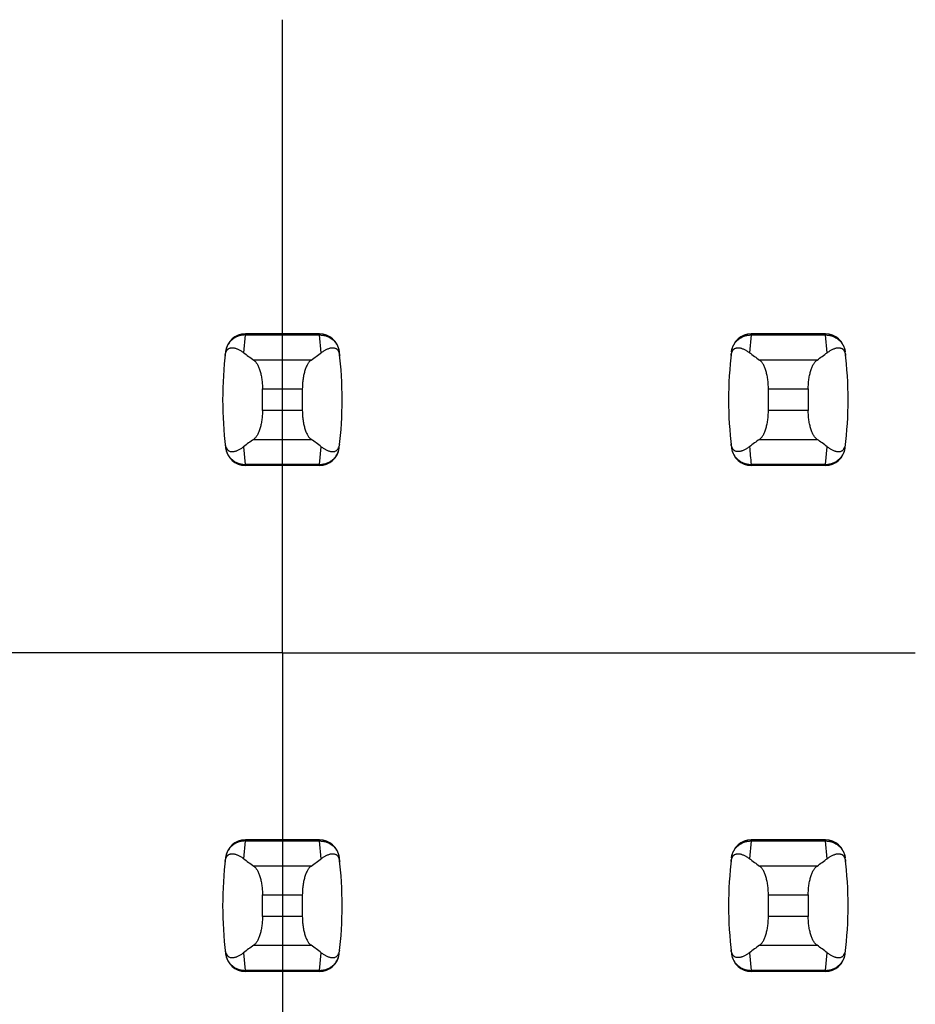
# Model space of a CAD drawing. Header units: inches. Extents: x 0.2 to 16.8, y 0.2 to 10.8.
# Tile 39 of 77: x 3.822 to 3.999, y 5.396 to 5.591. Entities that reach past the tile are written whole.
import ezdxf

# ---------------------------------------------------------------- set-up
doc = ezdxf.new("R2010")
doc.units = ezdxf.units.IN
doc.header["$LTSCALE"] = 0.935
doc.header["$MEASUREMENT"] = 0
doc.linetypes.add('CENTER', pattern=[0.6, 0.375, -0.075, 0.075, -0.075])
doc.layers.get('0').update_dxf_attribs({"linetype": 'CONTINUOUS'})
doc.layers.add('02___PRT_ALL_AXES', color=7, linetype='CONTINUOUS')

msp = doc.modelspace()

# ---------------------------------------------------------------- linework, layer by layer
at = {"color": 9, "linetype": 'CONTINUOUS'}
for p, q in [((3.8661078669, 5.5284996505), (3.8657673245, 5.5249971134)), ((3.8661160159, 5.528700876), (3.8661078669, 5.5284996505)), ((3.8661078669, 5.5284996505), (3.8807720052, 5.5284996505)), ((3.8807638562, 5.528700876), (3.8807720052, 5.5284996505)), ((3.8811125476, 5.5249971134), (3.8807720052, 5.5284996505)), ((3.9661078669, 5.5284996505), (3.9657673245, 5.5249971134)), ((3.9661078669, 5.5284996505), (3.9661160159, 5.528700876)), ((3.9661078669, 5.5284996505), (3.9807720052, 5.5284996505)), ((3.9807720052, 5.5284996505), (3.9807638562, 5.528700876)), ((3.9811125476, 5.5249971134), (3.9807720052, 5.5284996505)), ((3.8791194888, 5.5235441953), (3.8677603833, 5.5235441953)), ((3.9791194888, 5.5235441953), (3.9677603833, 5.5235441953)), ((3.8695029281, 5.5178399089), (3.8773769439, 5.5178399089)), ((3.9695029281, 5.5178399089), (3.9773769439, 5.5178399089)), ((3.8773769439, 5.5135775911), (3.8695029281, 5.5135775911)), ((3.9773769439, 5.5135775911), (3.9695029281, 5.5135775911)), ((3.8677603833, 5.5078733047), (3.8791194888, 5.5078733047)), ((3.9677603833, 5.5078733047), (3.9791194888, 5.5078733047)), ((3.8657673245, 5.5064203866), (3.8661078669, 5.5029178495)), ((3.8807720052, 5.5029178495), (3.8811125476, 5.5064203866)), ((3.9807720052, 5.5029178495), (3.9811125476, 5.5064203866)), ((3.8661078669, 5.5029178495), (3.8661160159, 5.502716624)), ((3.8807720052, 5.5029178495), (3.8661078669, 5.5029178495)), ((3.8807720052, 5.5029178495), (3.8807638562, 5.502716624)), ((3.9807720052, 5.5029178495), (3.9661078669, 5.5029178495)), ((3.9661160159, 5.502716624), (3.9661078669, 5.5029178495)), ((3.9807638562, 5.502716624), (3.9807720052, 5.5029178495)), ((3.8661078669, 5.4284996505), (3.8657673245, 5.4249971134)), ((3.8661160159, 5.428700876), (3.8661078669, 5.4284996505)), ((3.8661078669, 5.4284996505), (3.8807720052, 5.4284996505)), ((3.8807638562, 5.428700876), (3.8807720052, 5.4284996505)), ((3.8811125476, 5.4249971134), (3.8807720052, 5.4284996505)), ((3.9661078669, 5.4284996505), (3.9657673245, 5.4249971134)), ((3.9661078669, 5.4284996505), (3.9661160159, 5.428700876)), ((3.9661078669, 5.4284996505), (3.9807720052, 5.4284996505)), ((3.9807720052, 5.4284996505), (3.9807638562, 5.428700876)), ((3.9811125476, 5.4249971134), (3.9807720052, 5.4284996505)), ((3.8791194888, 5.4235441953), (3.8677603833, 5.4235441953)), ((3.9791194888, 5.4235441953), (3.9677603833, 5.4235441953)), ((3.8695029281, 5.4178399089), (3.8773769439, 5.4178399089)), ((3.9695029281, 5.4178399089), (3.9773769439, 5.4178399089)), ((3.8773769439, 5.4135775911), (3.8695029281, 5.4135775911)), ((3.9773769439, 5.4135775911), (3.9695029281, 5.4135775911)), ((3.8677603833, 5.4078733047), (3.8791194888, 5.4078733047)), ((3.9677603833, 5.4078733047), (3.9791194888, 5.4078733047)), ((3.8657673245, 5.4064203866), (3.8661078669, 5.4029178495)), ((3.8807720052, 5.4029178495), (3.8811125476, 5.4064203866)), ((3.9657673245, 5.4064203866), (3.9661078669, 5.4029178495)), ((3.9807720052, 5.4029178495), (3.9811125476, 5.4064203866)), ((3.8807720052, 5.4029178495), (3.8661078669, 5.4029178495)), ((3.8661078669, 5.4029178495), (3.8661160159, 5.402716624)), ((3.8807720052, 5.4029178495), (3.8807638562, 5.402716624)), ((3.9807720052, 5.4029178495), (3.9661078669, 5.4029178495)), ((3.9661160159, 5.402716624), (3.9661078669, 5.4029178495)), ((3.9807638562, 5.402716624), (3.9807720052, 5.4029178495))]:
    msp.add_line(p, q, dxfattribs=at)
at = {"color": 7, "linetype": 'CONTINUOUS'}
for p, q in [((3.8807638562, 5.528700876), (3.8661160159, 5.528700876)), ((3.9807638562, 5.528700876), (3.9661160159, 5.528700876)), ((3.8622079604, 5.5252404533), (3.8621993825, 5.5251698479)), ((3.8846804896, 5.5251698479), (3.8846719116, 5.5252404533)), ((3.9622079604, 5.5252404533), (3.9621993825, 5.5251698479)), ((3.9846804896, 5.5251698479), (3.9846719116, 5.5252404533)), ((3.8695029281, 5.5135775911), (3.8695029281, 5.5178399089)), ((3.8773769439, 5.5178399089), (3.8773769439, 5.5135775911)), ((3.9695029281, 5.5135775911), (3.9695029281, 5.5178399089)), ((3.9773769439, 5.5178399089), (3.9773769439, 5.5135775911)), ((3.8621993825, 5.5062476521), (3.8622079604, 5.5061770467)), ((3.8846719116, 5.5061770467), (3.8846804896, 5.5062476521)), ((3.9621993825, 5.5062476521), (3.9622079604, 5.5061770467)), ((3.9846719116, 5.5061770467), (3.9846804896, 5.5062476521)), ((3.8807638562, 5.502716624), (3.8661160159, 5.502716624)), ((3.9807638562, 5.502716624), (3.9661160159, 5.502716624)), ((3.8807638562, 5.428700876), (3.8661160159, 5.428700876)), ((3.9807638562, 5.428700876), (3.9661160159, 5.428700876)), ((3.8622079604, 5.4252404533), (3.8621993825, 5.4251698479)), ((3.8846804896, 5.4251698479), (3.8846719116, 5.4252404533)), ((3.9622079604, 5.4252404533), (3.9621993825, 5.4251698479)), ((3.9846804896, 5.4251698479), (3.9846719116, 5.4252404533)), ((3.8695029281, 5.4135775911), (3.8695029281, 5.4178399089)), ((3.8773769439, 5.4178399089), (3.8773769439, 5.4135775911)), ((3.9695029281, 5.4135775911), (3.9695029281, 5.4178399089)), ((3.9773769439, 5.4178399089), (3.9773769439, 5.4135775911)), ((3.8621993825, 5.4062476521), (3.8622079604, 5.4061770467)), ((3.8846719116, 5.4061770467), (3.8846804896, 5.4062476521)), ((3.9621993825, 5.4062476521), (3.9622079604, 5.4061770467)), ((3.9846719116, 5.4061770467), (3.9846804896, 5.4062476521)), ((3.8807638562, 5.402716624), (3.8661160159, 5.402716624)), ((3.9807638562, 5.402716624), (3.9661160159, 5.402716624))]:
    msp.add_line(p, q, dxfattribs=at)
for centre, radius, start, end in [((3.8661160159, 5.5247638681), 0.0039370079, 90, 173.0471431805), ((3.8807638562, 5.5247638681), 0.0039370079, 6.9528568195, 90), ((3.9661160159, 5.5247638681), 0.0039370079, 90, 173.0471431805), ((3.9807638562, 5.5247638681), 0.0039370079, 6.9528568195, 90), ((3.9403690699, 5.51570875), 0.0787401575, 173.0988974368, 186.9011025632), ((3.8065108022, 5.51570875), 0.0787401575, 353.0988974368, 6.9011025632), ((4.0403690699, 5.51570875), 0.0787401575, 173.0988974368, 186.9011025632), ((3.9065108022, 5.51570875), 0.0787401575, 353.0988974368, 6.9011025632), ((3.8661160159, 5.5066536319), 0.0039370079, 186.9528568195, 270), ((3.8807638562, 5.5066536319), 0.0039370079, 270, 353.0471431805), ((3.9661160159, 5.5066536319), 0.0039370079, 186.9528568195, 270), ((3.9807638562, 5.5066536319), 0.0039370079, 270, 353.0471431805), ((3.8661160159, 5.4247638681), 0.0039370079, 90, 173.0471431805), ((3.8807638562, 5.4247638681), 0.0039370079, 6.9528568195, 90), ((3.9661160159, 5.4247638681), 0.0039370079, 90, 173.0471431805), ((3.9807638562, 5.4247638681), 0.0039370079, 6.9528568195, 90), ((3.9403690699, 5.41570875), 0.0787401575, 173.0988974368, 186.9011025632), ((3.8065108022, 5.41570875), 0.0787401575, 353.0988974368, 6.9011025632), ((4.0403690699, 5.41570875), 0.0787401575, 173.0988974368, 186.9011025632), ((3.9065108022, 5.41570875), 0.0787401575, 353.0988974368, 6.9011025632), ((3.8661160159, 5.4066536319), 0.0039370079, 186.9528568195, 270), ((3.8807638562, 5.4066536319), 0.0039370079, 270, 353.0471431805), ((3.9661160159, 5.4066536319), 0.0039370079, 186.9528568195, 270), ((3.9807638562, 5.4066536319), 0.0039370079, 270, 353.0471431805)]:
    msp.add_arc(centre, radius, start, end, dxfattribs=at)
at = {"color": 9, "linetype": 'CONTINUOUS'}
msp.add_arc((4.040379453, 5.5119069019), 0.0748135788, 184.2056085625, 186.9009146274, dxfattribs=at)
at = {"color": 7, "linetype": 'CONTINUOUS'}
for centre, major_axis, start_param, end_param in [((4.0515085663, 5.5424658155), (0.1968503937, 0), -2.8040324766, -2.7746840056), ((3.6953713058, 5.5424658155), (0.1968503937, 0), -0.366908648, -0.3375601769), ((4.1515085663, 5.5424658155), (0.1968503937, 0), -2.8040324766, -2.7746840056), ((3.7953713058, 5.5424658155), (0.1968503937, 0), -0.366908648, -0.337560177), ((4.0515085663, 5.4889516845), (0.1968503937, -0), 2.7746840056, 2.8040324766), ((3.6953713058, 5.4889516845), (0.1968503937, -0), 0.3375601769, 0.366908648), ((4.1515085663, 5.4889516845), (0.1968503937, -0), 2.7746840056, 2.8040324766), ((3.7953713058, 5.4889516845), (0.1968503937, -0), 0.3375601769, 0.366908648), ((4.0515085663, 5.4424658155), (0.1968503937, 0), -2.8040324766, -2.7746840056), ((3.6953713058, 5.4424658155), (0.1968503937, 0), -0.366908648, -0.3375601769), ((4.1515085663, 5.4424658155), (0.1968503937, 0), -2.8040324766, -2.7746840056), ((3.7953713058, 5.4424658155), (0.1968503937, 0), -0.366908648, -0.337560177), ((4.0515085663, 5.3889516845), (0.1968503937, -0), 2.7746840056, 2.8040324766), ((3.6953713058, 5.3889516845), (0.1968503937, -0), 0.3375601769, 0.366908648), ((4.1515085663, 5.3889516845), (0.1968503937, -0), 2.7746840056, 2.8040324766), ((3.7953713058, 5.3889516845), (0.1968503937, -0), 0.3375601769, 0.366908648)]:
    msp.add_ellipse(centre, major_axis=major_axis, ratio=0.2679491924, start_param=start_param, end_param=end_param, dxfattribs=at)
at = {"color": 9, "linetype": 'CONTINUOUS'}
for points, knots in [([(3.8661078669, 5.5284996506), (3.8658700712, 5.5285006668), (3.8653941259, 5.528460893), (3.8647033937, 5.5282797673), (3.8640578, 5.5279821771), (3.8634786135, 5.5275766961), (3.862988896, 5.5270725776), (3.8626016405, 5.5264908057), (3.8623284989, 5.525850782), (3.8622278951, 5.5253981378), (3.8621993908, 5.5251699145)], [0, 0, 0, 0, 0.1271704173, 0.2539001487, 0.3800501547, 0.505356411, 0.6298526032, 0.7537175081, 0.877001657, 1, 1, 1, 1]), ([(3.8807720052, 5.5284996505), (3.8810097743, 5.5285015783), (3.88148596, 5.5284620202), (3.882176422, 5.5282795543), (3.8828220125, 5.5279819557), (3.8834013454, 5.5275767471), (3.8838908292, 5.5270724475), (3.8842780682, 5.5264906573), (3.8845524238, 5.5258510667), (3.8846528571, 5.5253981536), (3.8846804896, 5.5251698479)], [0, 0, 0, 0, 0.1271521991, 0.2539158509, 0.3800860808, 0.5053558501, 0.629815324, 0.7537012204, 0.8770215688, 1, 1, 1, 1]), ([(3.9621993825, 5.5251698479), (3.962227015, 5.5253981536), (3.9623274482, 5.5258510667), (3.9626018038, 5.5264906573), (3.9629890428, 5.5270724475), (3.9634785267, 5.5275767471), (3.9640578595, 5.5279819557), (3.9647034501, 5.5282795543), (3.965393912, 5.5284620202), (3.9658700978, 5.5285015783), (3.9661078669, 5.5284996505)], [0, 0, 0, 0, 0.1229784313, 0.2462987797, 0.370184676, 0.49464415, 0.6199139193, 0.7460841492, 0.872847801, 1, 1, 1, 1]), ([(3.9807720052, 5.5284996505), (3.9810097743, 5.5285015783), (3.98148596, 5.5284620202), (3.982176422, 5.5282795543), (3.9828220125, 5.5279819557), (3.9834013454, 5.5275767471), (3.9838908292, 5.5270724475), (3.9842780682, 5.5264906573), (3.9845524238, 5.5258510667), (3.9846528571, 5.5253981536), (3.9846804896, 5.5251698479)], [0, 0, 0, 0, 0.1271521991, 0.2539158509, 0.3800860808, 0.5053558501, 0.629815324, 0.7537012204, 0.8770215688, 1, 1, 1, 1]), ([(3.8621993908, 5.5062475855), (3.8622279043, 5.5060193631), (3.8623285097, 5.5055667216), (3.8626016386, 5.5049266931), (3.8629888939, 5.504344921), (3.8634786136, 5.5038408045), (3.8640578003, 5.5034353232), (3.8647033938, 5.5031377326), (3.8653941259, 5.502956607), (3.8658700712, 5.5029168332), (3.8661078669, 5.5029178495)], [0, 0, 0, 0, 0.1229985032, 0.2462822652, 0.3701470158, 0.4946434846, 0.61994985, 0.7460997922, 0.8728295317, 1, 1, 1, 1]), ([(3.8807720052, 5.5029178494), (3.8810097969, 5.5029168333), (3.8814857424, 5.5029566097), (3.8821764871, 5.5031377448), (3.882822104, 5.5034352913), (3.8834012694, 5.5038407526), (3.8838907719, 5.5043450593), (3.8842780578, 5.5049268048), (3.8845524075, 5.505566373), (3.8846528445, 5.5060192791), (3.8846804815, 5.5062475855)], [0, 0, 0, 0, 0.1271655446, 0.2538944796, 0.3800505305, 0.5053463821, 0.6298162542, 0.753695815, 0.8770168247, 1, 1, 1, 1]), ([(3.9621993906, 5.5062475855), (3.9622132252, 5.5061332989), (3.9622521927, 5.5059058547), (3.9623429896, 5.505571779), (3.9624647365, 5.5052471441), (3.9626664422, 5.5048302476), (3.9629894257, 5.5043447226), (3.9633966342, 5.5039251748), (3.9637665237, 5.5036393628), (3.9641638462, 5.5033869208), (3.9647031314, 5.5031383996), (3.9653935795, 5.5029557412), (3.9658700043, 5.5029159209), (3.9661078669, 5.5029178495)], [0, 0, 0, 0, 0.0615395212, 0.1231249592, 0.1848057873, 0.2466011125, 0.3704098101, 0.4947149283, 0.5572145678, 0.619962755, 0.7460548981, 0.8728429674, 1, 1, 1, 1]), ([(3.9807720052, 5.5029178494), (3.9810097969, 5.5029168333), (3.9814857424, 5.5029566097), (3.9821764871, 5.5031377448), (3.982822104, 5.5034352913), (3.9834012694, 5.5038407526), (3.9838907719, 5.5043450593), (3.9842780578, 5.5049268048), (3.9845524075, 5.505566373), (3.9846528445, 5.5060192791), (3.9846804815, 5.5062475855)], [0, 0, 0, 0, 0.1271655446, 0.2538944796, 0.3800505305, 0.5053463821, 0.6298162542, 0.753695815, 0.8770168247, 1, 1, 1, 1]), ([(3.8661078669, 5.4284996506), (3.8658700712, 5.4285006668), (3.8653941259, 5.428460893), (3.8647033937, 5.4282797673), (3.8640578, 5.4279821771), (3.8634786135, 5.4275766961), (3.862988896, 5.4270725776), (3.8626016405, 5.4264908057), (3.8623284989, 5.425850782), (3.8622278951, 5.4253981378), (3.8621993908, 5.4251699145)], [0, 0, 0, 0, 0.1271704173, 0.2539001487, 0.3800501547, 0.505356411, 0.6298526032, 0.7537175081, 0.877001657, 1, 1, 1, 1]), ([(3.8807720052, 5.4284996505), (3.8810097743, 5.4285015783), (3.88148596, 5.4284620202), (3.882176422, 5.4282795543), (3.8828220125, 5.4279819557), (3.8834013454, 5.4275767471), (3.8838908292, 5.4270724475), (3.8842780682, 5.4264906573), (3.8845524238, 5.4258510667), (3.8846528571, 5.4253981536), (3.8846804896, 5.4251698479)], [0, 0, 0, 0, 0.1271521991, 0.2539158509, 0.3800860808, 0.5053558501, 0.629815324, 0.7537012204, 0.8770215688, 1, 1, 1, 1]), ([(3.9621993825, 5.4251698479), (3.962227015, 5.4253981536), (3.9623274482, 5.4258510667), (3.9626018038, 5.4264906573), (3.9629890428, 5.4270724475), (3.9634785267, 5.4275767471), (3.9640578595, 5.4279819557), (3.9647034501, 5.4282795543), (3.965393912, 5.4284620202), (3.9658700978, 5.4285015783), (3.9661078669, 5.4284996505)], [0, 0, 0, 0, 0.1229784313, 0.2462987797, 0.370184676, 0.49464415, 0.6199139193, 0.7460841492, 0.872847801, 1, 1, 1, 1]), ([(3.9807720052, 5.4284996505), (3.9810097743, 5.4285015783), (3.98148596, 5.4284620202), (3.982176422, 5.4282795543), (3.9828220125, 5.4279819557), (3.9834013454, 5.4275767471), (3.9838908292, 5.4270724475), (3.9842780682, 5.4264906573), (3.9845524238, 5.4258510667), (3.9846528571, 5.4253981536), (3.9846804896, 5.4251698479)], [0, 0, 0, 0, 0.1271521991, 0.2539158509, 0.3800860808, 0.5053558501, 0.629815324, 0.7537012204, 0.8770215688, 1, 1, 1, 1]), ([(3.8621993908, 5.4062475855), (3.8622279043, 5.4060193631), (3.8623285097, 5.4055667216), (3.8626016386, 5.4049266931), (3.8629888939, 5.404344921), (3.8634786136, 5.4038408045), (3.8640578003, 5.4034353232), (3.8647033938, 5.4031377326), (3.8653941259, 5.402956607), (3.8658700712, 5.4029168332), (3.8661078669, 5.4029178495)], [0, 0, 0, 0, 0.1229985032, 0.2462822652, 0.3701470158, 0.4946434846, 0.61994985, 0.7460997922, 0.8728295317, 1, 1, 1, 1]), ([(3.8807720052, 5.4029178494), (3.8810097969, 5.4029168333), (3.8814857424, 5.4029566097), (3.8821764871, 5.4031377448), (3.882822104, 5.4034352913), (3.8834012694, 5.4038407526), (3.8838907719, 5.4043450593), (3.8842780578, 5.4049268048), (3.8845524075, 5.405566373), (3.8846528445, 5.4060192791), (3.8846804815, 5.4062475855)], [0, 0, 0, 0, 0.1271655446, 0.2538944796, 0.3800505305, 0.5053463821, 0.6298162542, 0.753695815, 0.8770168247, 1, 1, 1, 1]), ([(3.9621993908, 5.4062475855), (3.9622279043, 5.4060193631), (3.9623285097, 5.4055667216), (3.9626016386, 5.4049266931), (3.9629888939, 5.404344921), (3.9634786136, 5.4038408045), (3.9640578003, 5.4034353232), (3.9647033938, 5.4031377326), (3.9653941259, 5.402956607), (3.9658700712, 5.4029168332), (3.9661078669, 5.4029178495)], [0, 0, 0, 0, 0.1229985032, 0.2462822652, 0.3701470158, 0.4946434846, 0.61994985, 0.7460997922, 0.8728295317, 1, 1, 1, 1]), ([(3.9807720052, 5.4029178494), (3.9810097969, 5.4029168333), (3.9814857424, 5.4029566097), (3.9821764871, 5.4031377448), (3.982822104, 5.4034352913), (3.9834012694, 5.4038407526), (3.9838907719, 5.4043450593), (3.9842780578, 5.4049268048), (3.9845524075, 5.405566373), (3.9846528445, 5.4060192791), (3.9846804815, 5.4062475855)], [0, 0, 0, 0, 0.1271655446, 0.2538944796, 0.3800505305, 0.5053463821, 0.6298162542, 0.753695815, 0.8770168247, 1, 1, 1, 1])]:
    msp.add_open_spline(points, degree=3, knots=knots, dxfattribs=at)
at = {"color": 7, "linetype": 'CONTINUOUS'}
for points, knots in [([(3.8621152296, 5.5244465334), (3.8621281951, 5.524558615), (3.8621620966, 5.5247627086), (3.8622587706, 5.5250976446), (3.8623872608, 5.5253637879), (3.8625393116, 5.5255617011), (3.8626474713, 5.5256709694), (3.8627577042, 5.5257581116), (3.8629035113, 5.5258480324), (3.8630926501, 5.5259255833), (3.863326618, 5.525971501), (3.8635622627, 5.5259788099), (3.863799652, 5.5259554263), (3.8640390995, 5.5259060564), (3.8642806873, 5.5258337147), (3.8645243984, 5.5257404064), (3.8647701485, 5.5256275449), (3.8650178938, 5.5254962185), (3.8653568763, 5.5252936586), (3.8656043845, 5.5251207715), (3.8657673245, 5.5249971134)], [0, 0, 0, 0, 0.0706107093, 0.1290975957, 0.2179131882, 0.2532972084, 0.2849105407, 0.3138845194, 0.3410235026, 0.3919186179, 0.4408048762, 0.4894744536, 0.5389424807, 0.5897603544, 0.642245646, 0.6965965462, 0.7529450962, 0.8113823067, 0.8719884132, 1, 1, 1, 1]), ([(3.8811125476, 5.5249971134), (3.8812755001, 5.5251207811), (3.8815995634, 5.5253471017), (3.8820218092, 5.5255871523), (3.8823555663, 5.525740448), (3.8825992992, 5.5258337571), (3.8828409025, 5.5259061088), (3.8830803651, 5.525955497), (3.8833177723, 5.5259788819), (3.8835534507, 5.5259715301), (3.8837874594, 5.5259253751), (3.8839765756, 5.5258474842), (3.8841223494, 5.525757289), (3.8842325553, 5.5256699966), (3.8843406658, 5.52556074), (3.8844926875, 5.5253634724), (3.8846217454, 5.5250982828), (3.8847186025, 5.5247635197), (3.8847520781, 5.5245590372), (3.8847646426, 5.5244465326)], [0, 0, 0, 0, 0.1280284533, 0.2470469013, 0.3034021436, 0.3577597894, 0.4102519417, 0.4610765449, 0.510550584, 0.5592265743, 0.6081269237, 0.6590555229, 0.686218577, 0.7152146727, 0.7468335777, 0.7821728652, 0.8707184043, 0.9291508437, 1, 1, 1, 1]), ([(3.9621152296, 5.5244465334), (3.9621281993, 5.5245586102), (3.9621621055, 5.5247626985), (3.9622587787, 5.5250976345), (3.9623872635, 5.5253637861), (3.962539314, 5.5255617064), (3.9626474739, 5.525670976), (3.962757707, 5.5257581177), (3.9629035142, 5.5258480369), (3.9630926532, 5.5259255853), (3.9633266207, 5.5259715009), (3.963562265, 5.5259788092), (3.963799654, 5.5259554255), (3.9640391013, 5.5259060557), (3.9642806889, 5.5258337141), (3.9645243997, 5.5257404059), (3.9647701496, 5.5256275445), (3.9650178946, 5.525496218), (3.9653568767, 5.5252936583), (3.9656043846, 5.5251207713), (3.9657673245, 5.5249971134)], [0, 0, 0, 0, 0.0706080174, 0.1290951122, 0.2179133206, 0.2532979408, 0.2849113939, 0.3138853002, 0.3410241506, 0.3919190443, 0.4408052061, 0.4894747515, 0.5389427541, 0.5897605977, 0.6422458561, 0.696596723, 0.7529452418, 0.8113824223, 0.8719884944, 1, 1, 1, 1]), ([(3.9811125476, 5.5249971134), (3.9812755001, 5.5251207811), (3.9815995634, 5.5253471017), (3.9820218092, 5.5255871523), (3.9823555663, 5.525740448), (3.9825992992, 5.5258337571), (3.9828409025, 5.5259061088), (3.9830803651, 5.525955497), (3.9833177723, 5.5259788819), (3.9835534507, 5.5259715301), (3.9837874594, 5.5259253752), (3.9839765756, 5.5258474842), (3.9841223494, 5.525757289), (3.9842325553, 5.5256699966), (3.9843406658, 5.52556074), (3.9844926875, 5.5253634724), (3.9846217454, 5.5250982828), (3.9847186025, 5.5247635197), (3.9847520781, 5.5245590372), (3.9847646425, 5.5244465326)], [0, 0, 0, 0, 0.1280284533, 0.2470469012, 0.3034021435, 0.3577597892, 0.4102519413, 0.4610765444, 0.5105505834, 0.5592265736, 0.6081269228, 0.6590555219, 0.6862185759, 0.7152146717, 0.7468335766, 0.7821728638, 0.8707184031, 0.9291508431, 1, 1, 1, 1]), ([(3.8677603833, 5.5235441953), (3.8678208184, 5.5235020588), (3.8679409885, 5.5234040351), (3.8681097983, 5.5232284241), (3.8682741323, 5.5230185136), (3.8684329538, 5.5227751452), (3.8685852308, 5.5224992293), (3.8687298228, 5.5221919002), (3.8688655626, 5.5218545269), (3.8689912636, 5.5214887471), (3.8691057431, 5.5210964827), (3.8692445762, 5.5205299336), (3.8693520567, 5.5199330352), (3.8694290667, 5.5193127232), (3.8694859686, 5.518663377), (3.8695029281, 5.5181703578), (3.8695029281, 5.5178399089)], [0, 0, 0, 0, 0.0360580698, 0.075631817, 0.1189997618, 0.1663380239, 0.2177153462, 0.2731190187, 0.3324672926, 0.3956112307, 0.4623418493, 0.5323898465, 0.6810284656, 0.7588186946, 0.8382696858, 1, 1, 1, 1]), ([(3.8791194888, 5.5235441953), (3.8790590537, 5.5235020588), (3.8789388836, 5.5234040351), (3.8787700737, 5.5232284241), (3.8786057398, 5.5230185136), (3.8784469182, 5.5227751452), (3.8782946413, 5.5224992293), (3.8781500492, 5.5221919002), (3.8780143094, 5.5218545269), (3.8778886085, 5.5214887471), (3.877774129, 5.5210964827), (3.8776352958, 5.5205299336), (3.8775278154, 5.5199330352), (3.8774508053, 5.5193127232), (3.8773939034, 5.518663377), (3.8773769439, 5.5181703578), (3.8773769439, 5.5178399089)], [0, 0, 0, 0, 0.0360580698, 0.075631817, 0.1189997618, 0.1663380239, 0.2177153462, 0.2731190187, 0.3324672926, 0.3956112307, 0.4623418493, 0.5323898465, 0.6810284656, 0.7588186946, 0.8382696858, 1, 1, 1, 1]), ([(3.9695029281, 5.5178399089), (3.9695029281, 5.5181703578), (3.9694859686, 5.518663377), (3.9694290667, 5.5193127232), (3.9693520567, 5.5199330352), (3.9692445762, 5.5205299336), (3.9691057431, 5.5210964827), (3.9689912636, 5.5214887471), (3.9688655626, 5.5218545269), (3.9687298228, 5.5221919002), (3.9685852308, 5.5224992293), (3.9684329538, 5.5227751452), (3.9682741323, 5.5230185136), (3.9681097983, 5.5232284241), (3.9679409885, 5.5234040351), (3.9678208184, 5.5235020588), (3.9677603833, 5.5235441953)], [0, 0, 0, 0, 0.1617303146, 0.2411813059, 0.3189715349, 0.4676101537, 0.537658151, 0.6043887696, 0.6675327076, 0.7268809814, 0.782284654, 0.8336619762, 0.8810002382, 0.924368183, 0.9639419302, 1, 1, 1, 1]), ([(3.9773769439, 5.5178399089), (3.9773769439, 5.5181703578), (3.9773939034, 5.518663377), (3.9774508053, 5.5193127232), (3.9775278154, 5.5199330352), (3.9776352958, 5.5205299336), (3.977774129, 5.5210964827), (3.9778886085, 5.5214887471), (3.9780143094, 5.5218545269), (3.9781500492, 5.5221919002), (3.9782946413, 5.5224992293), (3.9784469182, 5.5227751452), (3.9786057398, 5.5230185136), (3.9787700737, 5.5232284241), (3.9789388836, 5.5234040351), (3.9790590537, 5.5235020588), (3.9791194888, 5.5235441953)], [0, 0, 0, 0, 0.1617303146, 0.2411813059, 0.3189715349, 0.4676101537, 0.537658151, 0.6043887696, 0.6675327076, 0.7268809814, 0.782284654, 0.8336619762, 0.8810002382, 0.924368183, 0.9639419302, 1, 1, 1, 1]), ([(3.8695029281, 5.5135775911), (3.8695029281, 5.5132471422), (3.8694859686, 5.512754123), (3.8694290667, 5.5121047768), (3.8693520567, 5.5114844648), (3.8692445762, 5.5108875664), (3.8691057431, 5.5103210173), (3.8689912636, 5.5099287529), (3.8688655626, 5.5095629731), (3.8687298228, 5.5092255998), (3.8685852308, 5.5089182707), (3.8684329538, 5.5086423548), (3.8682741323, 5.5083989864), (3.8681097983, 5.5081890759), (3.8679409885, 5.5080134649), (3.8678208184, 5.5079154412), (3.8677603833, 5.5078733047)], [0, 0, 0, 0, 0.1617303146, 0.2411813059, 0.3189715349, 0.4676101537, 0.537658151, 0.6043887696, 0.6675327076, 0.7268809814, 0.782284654, 0.8336619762, 0.8810002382, 0.924368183, 0.9639419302, 1, 1, 1, 1]), ([(3.8773769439, 5.5135775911), (3.8773769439, 5.5132471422), (3.8773939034, 5.512754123), (3.8774508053, 5.5121047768), (3.8775278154, 5.5114844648), (3.8776352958, 5.5108875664), (3.877774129, 5.5103210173), (3.8778886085, 5.5099287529), (3.8780143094, 5.5095629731), (3.8781500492, 5.5092255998), (3.8782946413, 5.5089182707), (3.8784469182, 5.5086423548), (3.8786057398, 5.5083989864), (3.8787700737, 5.5081890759), (3.8789388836, 5.5080134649), (3.8790590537, 5.5079154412), (3.8791194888, 5.5078733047)], [0, 0, 0, 0, 0.1617303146, 0.2411813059, 0.3189715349, 0.4676101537, 0.537658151, 0.6043887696, 0.6675327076, 0.7268809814, 0.782284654, 0.8336619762, 0.8810002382, 0.924368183, 0.9639419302, 1, 1, 1, 1]), ([(3.9677603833, 5.5078733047), (3.9678208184, 5.5079154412), (3.9679409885, 5.5080134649), (3.9681097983, 5.5081890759), (3.9682741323, 5.5083989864), (3.9684329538, 5.5086423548), (3.9685852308, 5.5089182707), (3.9687298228, 5.5092255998), (3.9688655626, 5.5095629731), (3.9689912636, 5.5099287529), (3.9691057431, 5.5103210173), (3.9692445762, 5.5108875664), (3.9693520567, 5.5114844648), (3.9694290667, 5.5121047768), (3.9694859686, 5.512754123), (3.9695029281, 5.5132471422), (3.9695029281, 5.5135775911)], [0, 0, 0, 0, 0.0360580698, 0.075631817, 0.1189997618, 0.1663380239, 0.2177153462, 0.2731190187, 0.3324672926, 0.3956112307, 0.4623418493, 0.5323898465, 0.6810284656, 0.7588186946, 0.8382696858, 1, 1, 1, 1]), ([(3.9791194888, 5.5078733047), (3.9790590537, 5.5079154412), (3.9789388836, 5.5080134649), (3.9787700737, 5.5081890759), (3.9786057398, 5.5083989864), (3.9784469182, 5.5086423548), (3.9782946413, 5.5089182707), (3.9781500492, 5.5092255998), (3.9780143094, 5.5095629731), (3.9778886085, 5.5099287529), (3.977774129, 5.5103210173), (3.9776352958, 5.5108875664), (3.9775278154, 5.5114844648), (3.9774508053, 5.5121047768), (3.9773939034, 5.512754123), (3.9773769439, 5.5132471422), (3.9773769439, 5.5135775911)], [0, 0, 0, 0, 0.0360580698, 0.075631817, 0.1189997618, 0.1663380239, 0.2177153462, 0.2731190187, 0.3324672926, 0.3956112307, 0.4623418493, 0.5323898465, 0.6810284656, 0.7588186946, 0.8382696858, 1, 1, 1, 1]), ([(3.8621152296, 5.5069709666), (3.8621281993, 5.5068588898), (3.8621621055, 5.5066548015), (3.8622587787, 5.5063198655), (3.8623872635, 5.5060537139), (3.862539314, 5.5058557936), (3.8626474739, 5.505746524), (3.862757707, 5.5056593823), (3.8629035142, 5.5055694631), (3.8630926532, 5.5054919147), (3.8633266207, 5.5054459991), (3.863562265, 5.5054386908), (3.863799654, 5.5054620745), (3.8640391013, 5.5055114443), (3.8642806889, 5.5055837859), (3.8645243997, 5.5056770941), (3.8647701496, 5.5057899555), (3.8650178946, 5.505921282), (3.8653568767, 5.5061238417), (3.8656043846, 5.5062967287), (3.8657673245, 5.5064203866)], [0, 0, 0, 0, 0.0706080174, 0.1290951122, 0.2179133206, 0.2532979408, 0.2849113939, 0.3138853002, 0.3410241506, 0.3919190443, 0.4408052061, 0.4894747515, 0.5389427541, 0.5897605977, 0.6422458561, 0.696596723, 0.7529452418, 0.8113824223, 0.8719884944, 1, 1, 1, 1]), ([(3.8811125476, 5.5064203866), (3.881275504, 5.5062967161), (3.8815995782, 5.5060703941), (3.8820218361, 5.5058303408), (3.8823556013, 5.5056770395), (3.88259934, 5.5055837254), (3.8828409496, 5.505511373), (3.8830804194, 5.5054619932), (3.8833178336, 5.5054386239), (3.8835535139, 5.5054459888), (3.8837875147, 5.5054921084), (3.8839766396, 5.5055698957), (3.8841224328, 5.5056599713), (3.8842326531, 5.5057471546), (3.8843407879, 5.5058563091), (3.8844928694, 5.5060535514), (3.8846218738, 5.5063188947), (3.8847186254, 5.50665384), (3.884752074, 5.5068584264), (3.8847646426, 5.5069709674)], [0, 0, 0, 0, 0.1280244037, 0.2470392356, 0.3033929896, 0.3577492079, 0.4102397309, 0.4610624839, 0.5105347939, 0.5592093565, 0.6081067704, 0.6590250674, 0.6861777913, 0.7151598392, 0.746762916, 0.7820914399, 0.8706624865, 0.9291317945, 1, 1, 1, 1]), ([(3.9657673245, 5.5064203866), (3.965604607, 5.506296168), (3.9652807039, 5.5060694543), (3.964858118, 5.5058299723), (3.9645242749, 5.5056773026), (3.9642805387, 5.5055842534), (3.9640389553, 5.5055119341), (3.9637995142, 5.5054624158), (3.9635621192, 5.5054388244), (3.9633264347, 5.5054459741), (3.9630924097, 5.5054920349), (3.9629032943, 5.5055699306), (3.9627575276, 5.5056601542), (3.9626473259, 5.5057474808), (3.9625392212, 5.5058567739), (3.9623872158, 5.5060540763), (3.9622581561, 5.5063192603), (3.9621612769, 5.5066540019), (3.9621277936, 5.5068584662), (3.9621152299, 5.5069709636)], [0, 0, 0, 0, 0.1281219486, 0.2470807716, 0.3034027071, 0.3577442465, 0.4102351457, 0.4610648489, 0.510542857, 0.5592181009, 0.6081153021, 0.6590440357, 0.6862096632, 0.7152100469, 0.7468343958, 0.7821790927, 0.8707274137, 0.9291543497, 1, 1, 1, 1]), ([(3.9811125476, 5.5064203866), (3.981275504, 5.5062967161), (3.9815995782, 5.5060703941), (3.9820218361, 5.5058303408), (3.9823556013, 5.5056770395), (3.98259934, 5.5055837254), (3.9828409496, 5.505511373), (3.9830804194, 5.5054619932), (3.9833178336, 5.5054386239), (3.9835535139, 5.5054459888), (3.9837875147, 5.5054921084), (3.9839766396, 5.5055698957), (3.9841224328, 5.5056599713), (3.9842326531, 5.5057471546), (3.9843407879, 5.5058563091), (3.9844928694, 5.5060535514), (3.9846218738, 5.5063188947), (3.9847186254, 5.50665384), (3.984752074, 5.5068584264), (3.9847646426, 5.5069709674)], [0, 0, 0, 0, 0.1280244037, 0.2470392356, 0.3033929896, 0.3577492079, 0.4102397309, 0.4610624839, 0.5105347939, 0.5592093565, 0.6081067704, 0.6590250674, 0.6861777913, 0.7151598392, 0.746762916, 0.7820914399, 0.8706624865, 0.9291317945, 1, 1, 1, 1]), ([(3.8621152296, 5.4244465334), (3.8621281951, 5.424558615), (3.8621620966, 5.4247627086), (3.8622587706, 5.4250976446), (3.8623872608, 5.4253637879), (3.8625393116, 5.4255617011), (3.8626474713, 5.4256709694), (3.8627577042, 5.4257581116), (3.8629035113, 5.4258480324), (3.8630926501, 5.4259255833), (3.863326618, 5.425971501), (3.8635622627, 5.4259788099), (3.863799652, 5.4259554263), (3.8640390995, 5.4259060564), (3.8642806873, 5.4258337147), (3.8645243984, 5.4257404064), (3.8647701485, 5.4256275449), (3.8650178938, 5.4254962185), (3.8653568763, 5.4252936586), (3.8656043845, 5.4251207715), (3.8657673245, 5.4249971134)], [0, 0, 0, 0, 0.0706107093, 0.1290975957, 0.2179131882, 0.2532972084, 0.2849105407, 0.3138845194, 0.3410235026, 0.3919186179, 0.4408048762, 0.4894744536, 0.5389424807, 0.5897603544, 0.642245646, 0.6965965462, 0.7529450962, 0.8113823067, 0.8719884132, 1, 1, 1, 1]), ([(3.8811125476, 5.4249971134), (3.8812755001, 5.4251207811), (3.8815995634, 5.4253471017), (3.8820218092, 5.4255871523), (3.8823555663, 5.425740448), (3.8825992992, 5.4258337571), (3.8828409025, 5.4259061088), (3.8830803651, 5.425955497), (3.8833177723, 5.4259788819), (3.8835534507, 5.4259715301), (3.8837874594, 5.4259253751), (3.8839765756, 5.4258474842), (3.8841223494, 5.425757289), (3.8842325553, 5.4256699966), (3.8843406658, 5.42556074), (3.8844926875, 5.4253634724), (3.8846217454, 5.4250982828), (3.8847186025, 5.4247635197), (3.8847520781, 5.4245590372), (3.8847646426, 5.4244465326)], [0, 0, 0, 0, 0.1280284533, 0.2470469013, 0.3034021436, 0.3577597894, 0.4102519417, 0.4610765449, 0.510550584, 0.5592265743, 0.6081269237, 0.6590555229, 0.686218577, 0.7152146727, 0.7468335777, 0.7821728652, 0.8707184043, 0.9291508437, 1, 1, 1, 1]), ([(3.9621152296, 5.4244465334), (3.9621281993, 5.4245586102), (3.9621621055, 5.4247626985), (3.9622587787, 5.4250976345), (3.9623872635, 5.4253637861), (3.962539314, 5.4255617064), (3.9626474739, 5.425670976), (3.962757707, 5.4257581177), (3.9629035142, 5.4258480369), (3.9630926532, 5.4259255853), (3.9633266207, 5.4259715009), (3.963562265, 5.4259788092), (3.963799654, 5.4259554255), (3.9640391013, 5.4259060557), (3.9642806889, 5.4258337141), (3.9645243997, 5.4257404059), (3.9647701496, 5.4256275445), (3.9650178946, 5.425496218), (3.9653568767, 5.4252936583), (3.9656043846, 5.4251207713), (3.9657673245, 5.4249971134)], [0, 0, 0, 0, 0.0706080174, 0.1290951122, 0.2179133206, 0.2532979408, 0.2849113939, 0.3138853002, 0.3410241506, 0.3919190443, 0.4408052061, 0.4894747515, 0.5389427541, 0.5897605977, 0.6422458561, 0.696596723, 0.7529452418, 0.8113824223, 0.8719884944, 1, 1, 1, 1]), ([(3.9811125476, 5.4249971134), (3.9812755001, 5.4251207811), (3.9815995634, 5.4253471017), (3.9820218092, 5.4255871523), (3.9823555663, 5.425740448), (3.9825992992, 5.4258337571), (3.9828409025, 5.4259061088), (3.9830803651, 5.425955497), (3.9833177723, 5.4259788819), (3.9835534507, 5.4259715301), (3.9837874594, 5.4259253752), (3.9839765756, 5.4258474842), (3.9841223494, 5.425757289), (3.9842325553, 5.4256699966), (3.9843406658, 5.42556074), (3.9844926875, 5.4253634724), (3.9846217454, 5.4250982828), (3.9847186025, 5.4247635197), (3.9847520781, 5.4245590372), (3.9847646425, 5.4244465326)], [0, 0, 0, 0, 0.1280284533, 0.2470469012, 0.3034021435, 0.3577597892, 0.4102519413, 0.4610765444, 0.5105505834, 0.5592265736, 0.6081269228, 0.6590555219, 0.6862185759, 0.7152146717, 0.7468335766, 0.7821728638, 0.8707184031, 0.9291508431, 1, 1, 1, 1]), ([(3.8677603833, 5.4235441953), (3.8678208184, 5.4235020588), (3.8679409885, 5.4234040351), (3.8681097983, 5.4232284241), (3.8682741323, 5.4230185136), (3.8684329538, 5.4227751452), (3.8685852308, 5.4224992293), (3.8687298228, 5.4221919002), (3.8688655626, 5.4218545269), (3.8689912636, 5.4214887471), (3.8691057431, 5.4210964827), (3.8692445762, 5.4205299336), (3.8693520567, 5.4199330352), (3.8694290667, 5.4193127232), (3.8694859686, 5.418663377), (3.8695029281, 5.4181703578), (3.8695029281, 5.4178399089)], [0, 0, 0, 0, 0.0360580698, 0.075631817, 0.1189997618, 0.1663380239, 0.2177153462, 0.2731190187, 0.3324672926, 0.3956112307, 0.4623418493, 0.5323898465, 0.6810284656, 0.7588186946, 0.8382696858, 1, 1, 1, 1]), ([(3.8791194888, 5.4235441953), (3.8790590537, 5.4235020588), (3.8789388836, 5.4234040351), (3.8787700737, 5.4232284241), (3.8786057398, 5.4230185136), (3.8784469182, 5.4227751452), (3.8782946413, 5.4224992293), (3.8781500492, 5.4221919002), (3.8780143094, 5.4218545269), (3.8778886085, 5.4214887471), (3.877774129, 5.4210964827), (3.8776352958, 5.4205299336), (3.8775278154, 5.4199330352), (3.8774508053, 5.4193127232), (3.8773939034, 5.418663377), (3.8773769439, 5.4181703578), (3.8773769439, 5.4178399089)], [0, 0, 0, 0, 0.0360580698, 0.075631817, 0.1189997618, 0.1663380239, 0.2177153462, 0.2731190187, 0.3324672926, 0.3956112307, 0.4623418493, 0.5323898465, 0.6810284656, 0.7588186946, 0.8382696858, 1, 1, 1, 1]), ([(3.9695029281, 5.4178399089), (3.9695029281, 5.4181703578), (3.9694859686, 5.418663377), (3.9694290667, 5.4193127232), (3.9693520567, 5.4199330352), (3.9692445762, 5.4205299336), (3.9691057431, 5.4210964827), (3.9689912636, 5.4214887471), (3.9688655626, 5.4218545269), (3.9687298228, 5.4221919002), (3.9685852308, 5.4224992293), (3.9684329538, 5.4227751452), (3.9682741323, 5.4230185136), (3.9681097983, 5.4232284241), (3.9679409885, 5.4234040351), (3.9678208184, 5.4235020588), (3.9677603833, 5.4235441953)], [0, 0, 0, 0, 0.1617303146, 0.2411813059, 0.3189715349, 0.4676101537, 0.537658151, 0.6043887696, 0.6675327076, 0.7268809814, 0.782284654, 0.8336619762, 0.8810002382, 0.924368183, 0.9639419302, 1, 1, 1, 1]), ([(3.9773769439, 5.4178399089), (3.9773769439, 5.4181703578), (3.9773939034, 5.418663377), (3.9774508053, 5.4193127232), (3.9775278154, 5.4199330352), (3.9776352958, 5.4205299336), (3.977774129, 5.4210964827), (3.9778886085, 5.4214887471), (3.9780143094, 5.4218545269), (3.9781500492, 5.4221919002), (3.9782946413, 5.4224992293), (3.9784469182, 5.4227751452), (3.9786057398, 5.4230185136), (3.9787700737, 5.4232284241), (3.9789388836, 5.4234040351), (3.9790590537, 5.4235020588), (3.9791194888, 5.4235441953)], [0, 0, 0, 0, 0.1617303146, 0.2411813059, 0.3189715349, 0.4676101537, 0.537658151, 0.6043887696, 0.6675327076, 0.7268809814, 0.782284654, 0.8336619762, 0.8810002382, 0.924368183, 0.9639419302, 1, 1, 1, 1]), ([(3.8695029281, 5.4135775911), (3.8695029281, 5.4132471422), (3.8694859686, 5.412754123), (3.8694290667, 5.4121047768), (3.8693520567, 5.4114844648), (3.8692445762, 5.4108875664), (3.8691057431, 5.4103210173), (3.8689912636, 5.4099287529), (3.8688655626, 5.4095629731), (3.8687298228, 5.4092255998), (3.8685852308, 5.4089182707), (3.8684329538, 5.4086423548), (3.8682741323, 5.4083989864), (3.8681097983, 5.4081890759), (3.8679409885, 5.4080134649), (3.8678208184, 5.4079154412), (3.8677603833, 5.4078733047)], [0, 0, 0, 0, 0.1617303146, 0.2411813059, 0.3189715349, 0.4676101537, 0.537658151, 0.6043887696, 0.6675327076, 0.7268809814, 0.782284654, 0.8336619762, 0.8810002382, 0.924368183, 0.9639419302, 1, 1, 1, 1]), ([(3.8773769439, 5.4135775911), (3.8773769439, 5.4132471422), (3.8773939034, 5.412754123), (3.8774508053, 5.4121047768), (3.8775278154, 5.4114844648), (3.8776352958, 5.4108875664), (3.877774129, 5.4103210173), (3.8778886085, 5.4099287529), (3.8780143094, 5.4095629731), (3.8781500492, 5.4092255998), (3.8782946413, 5.4089182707), (3.8784469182, 5.4086423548), (3.8786057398, 5.4083989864), (3.8787700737, 5.4081890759), (3.8789388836, 5.4080134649), (3.8790590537, 5.4079154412), (3.8791194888, 5.4078733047)], [0, 0, 0, 0, 0.1617303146, 0.2411813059, 0.3189715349, 0.4676101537, 0.537658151, 0.6043887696, 0.6675327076, 0.7268809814, 0.782284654, 0.8336619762, 0.8810002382, 0.924368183, 0.9639419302, 1, 1, 1, 1]), ([(3.9677603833, 5.4078733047), (3.9678208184, 5.4079154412), (3.9679409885, 5.4080134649), (3.9681097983, 5.4081890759), (3.9682741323, 5.4083989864), (3.9684329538, 5.4086423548), (3.9685852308, 5.4089182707), (3.9687298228, 5.4092255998), (3.9688655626, 5.4095629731), (3.9689912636, 5.4099287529), (3.9691057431, 5.4103210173), (3.9692445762, 5.4108875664), (3.9693520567, 5.4114844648), (3.9694290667, 5.4121047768), (3.9694859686, 5.412754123), (3.9695029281, 5.4132471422), (3.9695029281, 5.4135775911)], [0, 0, 0, 0, 0.0360580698, 0.075631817, 0.1189997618, 0.1663380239, 0.2177153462, 0.2731190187, 0.3324672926, 0.3956112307, 0.4623418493, 0.5323898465, 0.6810284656, 0.7588186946, 0.8382696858, 1, 1, 1, 1]), ([(3.9791194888, 5.4078733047), (3.9790590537, 5.4079154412), (3.9789388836, 5.4080134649), (3.9787700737, 5.4081890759), (3.9786057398, 5.4083989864), (3.9784469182, 5.4086423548), (3.9782946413, 5.4089182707), (3.9781500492, 5.4092255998), (3.9780143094, 5.4095629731), (3.9778886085, 5.4099287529), (3.977774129, 5.4103210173), (3.9776352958, 5.4108875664), (3.9775278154, 5.4114844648), (3.9774508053, 5.4121047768), (3.9773939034, 5.412754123), (3.9773769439, 5.4132471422), (3.9773769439, 5.4135775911)], [0, 0, 0, 0, 0.0360580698, 0.075631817, 0.1189997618, 0.1663380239, 0.2177153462, 0.2731190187, 0.3324672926, 0.3956112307, 0.4623418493, 0.5323898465, 0.6810284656, 0.7588186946, 0.8382696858, 1, 1, 1, 1]), ([(3.8621152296, 5.4069709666), (3.8621281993, 5.4068588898), (3.8621621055, 5.4066548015), (3.8622587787, 5.4063198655), (3.8623872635, 5.4060537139), (3.862539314, 5.4058557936), (3.8626474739, 5.405746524), (3.862757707, 5.4056593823), (3.8629035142, 5.4055694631), (3.8630926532, 5.4054919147), (3.8633266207, 5.4054459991), (3.863562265, 5.4054386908), (3.863799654, 5.4054620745), (3.8640391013, 5.4055114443), (3.8642806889, 5.4055837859), (3.8645243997, 5.4056770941), (3.8647701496, 5.4057899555), (3.8650178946, 5.405921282), (3.8653568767, 5.4061238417), (3.8656043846, 5.4062967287), (3.8657673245, 5.4064203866)], [0, 0, 0, 0, 0.0706080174, 0.1290951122, 0.2179133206, 0.2532979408, 0.2849113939, 0.3138853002, 0.3410241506, 0.3919190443, 0.4408052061, 0.4894747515, 0.5389427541, 0.5897605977, 0.6422458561, 0.696596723, 0.7529452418, 0.8113824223, 0.8719884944, 1, 1, 1, 1]), ([(3.8811125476, 5.4064203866), (3.881275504, 5.4062967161), (3.8815995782, 5.4060703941), (3.8820218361, 5.4058303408), (3.8823556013, 5.4056770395), (3.88259934, 5.4055837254), (3.8828409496, 5.405511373), (3.8830804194, 5.4054619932), (3.8833178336, 5.4054386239), (3.8835535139, 5.4054459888), (3.8837875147, 5.4054921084), (3.8839766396, 5.4055698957), (3.8841224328, 5.4056599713), (3.8842326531, 5.4057471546), (3.8843407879, 5.4058563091), (3.8844928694, 5.4060535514), (3.8846218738, 5.4063188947), (3.8847186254, 5.40665384), (3.884752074, 5.4068584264), (3.8847646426, 5.4069709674)], [0, 0, 0, 0, 0.1280244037, 0.2470392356, 0.3033929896, 0.3577492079, 0.4102397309, 0.4610624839, 0.5105347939, 0.5592093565, 0.6081067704, 0.6590250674, 0.6861777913, 0.7151598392, 0.746762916, 0.7820914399, 0.8706624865, 0.9291317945, 1, 1, 1, 1]), ([(3.9657673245, 5.4064203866), (3.9656043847, 5.4062967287), (3.9653568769, 5.4061238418), (3.9650178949, 5.4059212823), (3.9647701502, 5.4057899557), (3.9645244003, 5.4056770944), (3.9642806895, 5.4055837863), (3.9640391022, 5.4055114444), (3.9637996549, 5.4054620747), (3.9635622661, 5.4054386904), (3.9633266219, 5.4054459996), (3.9630926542, 5.4054919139), (3.9629035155, 5.4055694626), (3.9627577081, 5.4056593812), (3.9626474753, 5.4057465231), (3.9625393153, 5.4058557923), (3.9623872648, 5.406053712), (3.9622587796, 5.4063198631), (3.9621621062, 5.4066547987), (3.9621281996, 5.4068588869), (3.9621152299, 5.4069709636)], [0, 0, 0, 0, 0.1280115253, 0.1886175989, 0.2470548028, 0.3034033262, 0.3577542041, 0.4102394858, 0.4610573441, 0.5105253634, 0.559194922, 0.608081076, 0.6589759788, 0.6861148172, 0.7150887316, 0.7467021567, 0.7820867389, 0.8709048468, 0.9293919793, 1, 1, 1, 1]), ([(3.9811125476, 5.4064203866), (3.981275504, 5.4062967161), (3.9815995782, 5.4060703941), (3.9820218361, 5.4058303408), (3.9823556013, 5.4056770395), (3.98259934, 5.4055837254), (3.9828409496, 5.405511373), (3.9830804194, 5.4054619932), (3.9833178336, 5.4054386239), (3.9835535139, 5.4054459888), (3.9837875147, 5.4054921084), (3.9839766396, 5.4055698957), (3.9841224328, 5.4056599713), (3.9842326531, 5.4057471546), (3.9843407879, 5.4058563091), (3.9844928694, 5.4060535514), (3.9846218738, 5.4063188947), (3.9847186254, 5.40665384), (3.984752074, 5.4068584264), (3.9847646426, 5.4069709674)], [0, 0, 0, 0, 0.1280244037, 0.2470392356, 0.3033929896, 0.3577492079, 0.4102397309, 0.4610624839, 0.5105347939, 0.5592093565, 0.6081067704, 0.6590250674, 0.6861777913, 0.7151598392, 0.746762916, 0.7820914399, 0.8706624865, 0.9291317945, 1, 1, 1, 1])]:
    msp.add_open_spline(points, degree=3, knots=knots, dxfattribs=at)
at = {"layer": '02___PRT_ALL_AXES', "color": 7, "linetype": 'CENTER'}
for q in [(3.8734398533, 5.5908078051), (3.7483398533, 5.4657078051), (3.8734398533, 5.3406078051), (3.9985398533, 5.4657078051)]:
    msp.add_line((3.8734398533, 5.4657078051), q, dxfattribs=at)

doc.saveas('drawing.dxf')
